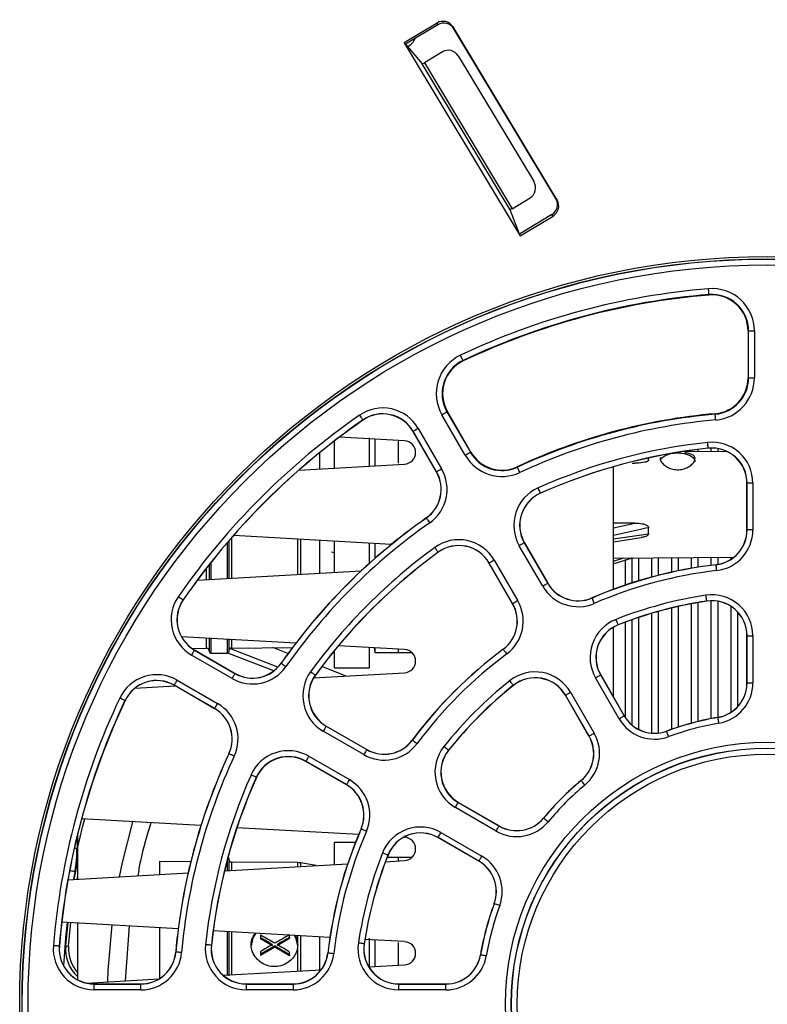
# Paper-space layout 'Sheet1' of a CAD drawing. Header units: millimetres. Extents: x -7 to 413, y -20 to 277.
# Tile 9 of 108: x 64 to 77, y 40 to 57. Entities that reach past the tile are written whole.
import ezdxf

# ---------------------------------------------------------------- set-up
doc = ezdxf.new("R2010")
doc.units = ezdxf.units.MM

psp = doc.layouts.new('Sheet1')

# ---------------------------------------------------------------- linework, layer by layer
at = {"color": 7, "linetype": 'Continuous', "lineweight": 25}
for p, q in [((71.27, 56.897), (70.706, 56.559)), ((71.282, 56.868), (70.727, 56.534)), ((71.282, 56.868), (71.27, 56.897)), ((73.33, 53.857), (71.545, 56.829)), ((71.545, 56.829), (71.556, 56.799)), ((73.309, 53.882), (71.556, 56.799)), ((70.706, 56.559), (72.698, 53.244)), ((70.706, 56.559), (70.727, 56.534)), ((70.727, 56.534), (71.015, 56.196)), ((71.36, 56.401), (71.051, 56.215)), ((71.634, 56.332), (72.934, 54.17)), ((72.523, 53.687), (71.015, 56.196)), ((71.051, 56.215), (72.556, 53.709)), ((72.556, 53.709), (72.866, 53.895)), ((73.309, 53.882), (73.33, 53.857)), ((72.686, 53.274), (72.523, 53.687)), ((73.241, 53.607), (72.686, 53.274)), ((73.262, 53.583), (73.241, 53.607)), ((72.698, 53.244), (73.262, 53.583)), ((72.698, 53.244), (72.686, 53.274)), ((75.939, 52.235), (75.94, 52.226)), ((76.61, 51.609), (76.61, 50.806)), ((76.618, 51.609), (76.61, 51.609)), ((76.618, 50.806), (76.618, 51.609)), ((76.618, 51.609), (76.718, 51.609)), ((76.718, 51.609), (76.718, 50.806)), ((71.715, 51.103), (71.718, 51.095)), ((76.618, 50.806), (76.61, 50.806)), ((76.618, 50.806), (76.718, 50.806)), ((71.439, 50.222), (71.447, 50.226)), ((71.439, 50.222), (71.841, 49.526)), ((71.848, 49.531), (71.447, 50.226)), ((69.994, 50.081), (69.996, 50.079)), ((71.754, 49.476), (71.353, 50.172)), ((76.046, 50.181), (76.045, 50.19)), ((70.859, 49.887), (70.857, 49.885)), ((71.258, 49.19), (70.857, 49.885)), ((71.261, 49.191), (70.859, 49.887)), ((70.946, 49.937), (71.347, 49.241)), ((69.501, 49.717), (69.501, 49.255)), ((70.712, 49.724), (69.593, 49.788)), ((70.101, 49.773), (70.101, 49.289)), ((70.201, 49.753), (70.201, 49.295)), ((70.601, 49.728), (70.601, 49.337)), ((76.263, 49.532), (75.489, 49.538)), ((75.927, 49.597), (75.927, 49.595)), ((71.841, 49.526), (71.848, 49.531)), ((74.901, 49.39), (74.901, 49.429)), ((68.896, 49.22), (70.712, 49.324)), ((72.649, 49.271), (72.645, 49.279)), ((74.301, 47.175), (74.301, 49.278)), ((74.619, 49.341), (74.668, 49.341)), ((71.261, 49.191), (71.258, 49.19)), ((76.593, 48.998), (76.591, 48.998)), ((76.591, 48.193), (76.591, 48.998)), ((76.693, 48.998), (76.593, 48.998)), ((76.593, 48.193), (76.593, 48.998)), ((76.693, 48.998), (76.693, 48.193)), ((73.044, 48.825), (73.045, 48.822)), ((71.085, 48.397), (71.083, 48.399)), ((74.668, 48.31), (74.301, 48.308)), ((74.901, 48.124), (74.901, 48.232)), ((76.593, 48.193), (76.591, 48.193)), ((76.693, 48.193), (76.593, 48.193)), ((70.485, 47.945), (67.775, 48.1)), ((74.301, 47.991), (74.772, 48.061)), ((67.691, 48.003), (67.691, 47.36)), ((69.501, 48.001), (69.501, 47.463)), ((70.101, 47.967), (70.101, 47.615)), ((70.201, 47.961), (70.201, 47.704)), ((73.083, 47.226), (72.68, 47.923)), ((72.767, 47.973), (72.769, 47.974)), ((72.767, 47.973), (73.169, 47.276)), ((72.769, 47.974), (73.171, 47.277)), ((69.501, 47.802), (69.457, 47.812)), ((71.288, 47.811), (71.29, 47.809)), ((72.251, 47.675), (72.654, 46.978)), ((74.295, 47.611), (74.626, 47.713)), ((74.301, 47.711), (76.366, 47.725)), ((74.501, 47.687), (74.501, 47.246)), ((67.361, 47.341), (67.361, 47.602)), ((72.165, 47.625), (72.163, 47.624)), ((72.565, 46.927), (72.163, 47.624)), ((72.567, 46.928), (72.165, 47.625)), ((76.06, 47.595), (76.06, 47.597)), ((67.151, 47.329), (69.965, 47.49)), ((73.169, 47.276), (73.171, 47.277)), ((73.93, 47.024), (73.929, 47.026)), ((66.908, 46.994), (66.91, 46.993)), ((72.567, 46.928), (72.565, 46.927)), ((75.901, 46.973), (75.902, 46.971)), ((74.301, 45.321), (74.301, 46.525)), ((74.378, 46.565), (74.379, 46.563)), ((74.501, 46.609), (74.501, 44.976)), ((68.841, 46.248), (66.879, 46.36)), ((67.361, 46.098), (67.361, 46.332)), ((76.591, 45.567), (76.591, 46.377)), ((76.593, 46.377), (76.591, 46.377)), ((76.593, 45.567), (76.593, 46.377)), ((76.593, 46.377), (76.693, 46.377)), ((76.693, 46.377), (76.693, 45.567)), ((67.06, 46.159), (67.31, 46.162)), ((67.691, 46.313), (67.691, 46.098)), ((68.535, 45.838), (67.711, 46.156)), ((67.74, 46.165), (68.785, 46.175)), ((68.708, 46.071), (68.447, 46.172)), ((70.712, 46.14), (69.575, 46.205)), ((70.101, 46.175), (70.101, 45.828)), ((70.187, 46.17), (70.201, 46.088)), ((70.201, 46.17), (70.201, 46.088)), ((67.748, 45.642), (67.052, 46.043)), ((67.102, 46.13), (67.104, 46.132)), ((67.102, 46.13), (67.798, 45.728)), ((67.104, 46.132), (67.799, 45.73)), ((67.381, 46.078), (67.671, 46.078)), ((68.464, 45.774), (67.676, 46.079)), ((69.501, 46.115), (69.501, 45.828)), ((70.201, 46.088), (70.601, 46.088)), ((70.601, 46.147), (70.601, 46.088)), ((70.601, 46.088), (70.836, 46.088)), ((72.405, 46.143), (72.404, 46.145)), ((68.592, 45.904), (68.59, 45.905)), ((69.71, 45.684), (69.289, 45.846)), ((69.501, 45.828), (70.101, 45.828)), ((67.798, 45.728), (67.799, 45.73)), ((69.149, 45.652), (70.712, 45.741)), ((69.178, 45.7), (69.18, 45.699)), ((74.396, 44.951), (73.99, 45.653)), ((74.077, 45.703), (74.079, 45.704)), ((74.077, 45.703), (74.482, 45.001)), ((74.079, 45.704), (74.484, 45.003)), ((66.08, 45.476), (66.771, 45.515)), ((66.755, 45.528), (66.754, 45.526)), ((67.449, 45.124), (66.754, 45.526)), ((67.45, 45.126), (66.755, 45.528)), ((66.805, 45.614), (67.5, 45.213)), ((72.578, 45.526), (72.58, 45.524)), ((76.593, 45.567), (76.591, 45.567)), ((76.593, 45.567), (76.693, 45.567)), ((73.475, 45.356), (73.473, 45.354)), ((73.878, 44.653), (73.473, 45.354)), ((73.88, 44.654), (73.475, 45.356)), ((73.562, 45.406), (73.967, 44.704)), ((65.909, 45.263), (65.911, 45.262)), ((67.45, 45.126), (67.449, 45.124)), ((74.482, 45.001), (74.484, 45.003)), ((76.093, 44.973), (76.092, 44.976)), ((69.364, 44.824), (69.365, 44.826)), ((69.364, 44.824), (70.061, 44.422)), ((69.365, 44.826), (70.062, 44.424)), ((70.011, 44.335), (69.314, 44.737)), ((73.88, 44.654), (73.878, 44.653)), ((75.212, 44.737), (75.211, 44.74)), ((70.845, 44.584), (70.843, 44.585)), ((67.695, 44.35), (67.693, 44.351)), ((69.066, 44.309), (69.763, 43.906)), ((70.061, 44.422), (70.062, 44.424)), ((71.463, 44.411), (71.465, 44.409)), ((69.016, 44.222), (69.015, 44.22)), ((69.712, 43.817), (69.015, 44.22)), ((69.713, 43.82), (69.016, 44.222)), ((68.164, 43.945), (68.167, 43.944)), ((69.713, 43.82), (69.712, 43.817)), ((73.744, 43.89), (73.742, 43.891)), ((71.633, 43.514), (71.635, 43.516)), ((71.633, 43.514), (72.335, 43.109)), ((71.635, 43.516), (72.336, 43.111)), ((72.285, 43.022), (71.583, 43.427)), ((67.213, 43.116), (65.164, 43.233)), ((72.335, 43.109), (72.336, 43.111)), ((73.099, 43.245), (73.097, 43.247)), ((65.1, 42.748), (65.1, 42.989)), ((69.921, 42.961), (67.832, 43.08)), ((69.965, 43.059), (69.963, 43.06)), ((71.336, 42.998), (72.037, 42.593)), ((69.867, 42.828), (69.501, 42.828)), ((69.501, 42.828), (69.501, 42.447)), ((70.712, 42.915), (70.696, 42.916)), ((71.286, 42.912), (71.285, 42.91)), ((71.986, 42.504), (71.285, 42.91)), ((71.987, 42.507), (71.286, 42.912)), ((65.1, 42.195), (65.1, 42.748)), ((70.424, 42.61), (70.426, 42.61)), ((65.039, 42.191), (65.1, 42.512)), ((67.039, 42.497), (66.501, 42.502)), ((66.501, 42.502), (66.501, 42.275)), ((67.618, 42.339), (69.734, 42.46)), ((67.691, 42.558), (67.691, 42.343)), ((68.876, 42.481), (67.74, 42.491)), ((69.195, 42.429), (68.925, 42.477)), ((70.383, 42.497), (70.712, 42.516)), ((70.601, 42.568), (70.41, 42.568)), ((70.836, 42.568), (70.601, 42.568)), ((70.601, 42.568), (70.601, 42.51)), ((71.987, 42.507), (71.986, 42.504)), ((64.929, 42.185), (66.993, 42.303)), ((65.091, 42.194), (65.1, 42.248)), ((72.252, 41.777), (72.249, 41.777)), ((66.824, 41.346), (64.823, 41.461)), ((64.891, 41.051), (64.931, 41.455)), ((64.941, 41.047), (64.981, 41.452)), ((65.1, 40.472), (65.1, 41.445)), ((65.984, 41.394), (65.912, 40.45)), ((66.501, 41.365), (66.501, 40.49)), ((69.428, 41.197), (67.424, 41.312)), ((67.691, 41.297), (67.691, 41.103)), ((67.691, 41.103), (67.691, 40.538)), ((68.236, 41.236), (68.236, 41.191)), ((68.236, 41.191), (68.236, 41.172)), ((68.441, 41.053), (68.236, 41.172)), ((68.736, 41.178), (68.521, 41.053)), ((68.736, 41.195), (68.736, 41.24)), ((68.736, 41.195), (68.736, 41.178)), ((70.016, 41.088), (70.018, 41.087)), ((70.712, 41.124), (70.03, 41.163)), ((70.101, 41.181), (70.101, 40.683)), ((70.201, 41.153), (70.201, 40.695)), ((70.601, 41.107), (70.601, 40.718)), ((64.779, 41.048), (64.782, 41.047)), ((64.891, 41.051), (64.941, 41.047)), ((66.783, 40.945), (66.78, 40.945)), ((67.392, 41.062), (67.394, 41.062)), ((68.481, 41.03), (68.236, 40.888)), ((68.236, 40.954), (68.236, 40.906)), ((68.481, 41.049), (68.481, 41.03)), ((68.736, 40.882), (68.481, 41.03)), ((68.736, 40.898), (68.736, 40.946)), ((69.394, 40.928), (69.392, 40.929)), ((68.236, 40.906), (68.236, 40.888)), ((68.736, 40.898), (68.736, 40.882)), ((72.016, 40.896), (72.013, 40.896)), ((67.597, 40.546), (69.279, 40.642)), ((70.097, 40.689), (70.712, 40.724)), ((65.253, 40.412), (66.489, 40.483)), ((65.38, 40.396), (65.38, 40.398)), ((65.38, 40.398), (66.183, 40.398)), ((65.38, 40.296), (65.38, 40.396)), ((65.38, 40.396), (66.183, 40.396)), ((66.183, 40.296), (65.38, 40.296)), ((66.183, 40.396), (66.183, 40.398)), ((66.183, 40.296), (66.183, 40.396)), ((67.991, 40.398), (68.796, 40.398)), ((67.991, 40.396), (67.991, 40.398)), ((67.991, 40.396), (68.796, 40.396)), ((67.991, 40.396), (67.991, 40.296)), ((68.796, 40.296), (67.991, 40.296)), ((68.796, 40.396), (68.796, 40.398)), ((68.796, 40.396), (68.796, 40.296)), ((70.612, 40.398), (71.422, 40.398)), ((70.612, 40.396), (70.612, 40.398)), ((70.612, 40.296), (70.612, 40.396)), ((70.612, 40.396), (71.422, 40.396)), ((71.422, 40.296), (70.612, 40.296)), ((71.422, 40.396), (71.422, 40.398)), ((71.422, 40.296), (71.422, 40.396))]:
    psp.add_line(p, q, dxfattribs=at)
at = {"color": 8, "linetype": 'Continuous', "lineweight": 25}
for p, q in [((75.749, 49.574), (75.749, 49.536)), ((75.973, 49.598), (75.973, 49.534)), ((76.089, 49.59), (76.089, 49.534)), ((69.253, 49.241), (69.253, 49.521)), ((74.301, 48.228), (74.668, 48.31)), ((67.74, 48.06), (67.74, 47.363)), ((68.876, 47.428), (68.876, 48.037)), ((68.925, 48.034), (68.925, 47.43)), ((69.253, 47.449), (69.253, 48.016)), ((74.301, 48.038), (74.901, 48.124)), ((67.671, 47.359), (67.671, 47.98)), ((74.301, 47.659), (74.475, 47.712)), ((74.613, 47.719), (74.613, 47.283)), ((74.729, 47.714), (74.729, 47.319)), ((74.953, 47.715), (74.953, 47.384)), ((75.069, 47.716), (75.069, 47.414)), ((75.293, 47.717), (75.293, 47.467)), ((75.409, 47.718), (75.409, 47.492)), ((75.633, 47.72), (75.633, 47.535)), ((75.749, 47.72), (75.749, 47.554)), ((75.973, 47.722), (75.973, 47.586)), ((76.089, 47.723), (76.089, 47.601)), ((76.313, 47.724), (76.313, 47.687)), ((67.31, 47.338), (67.31, 47.538)), ((67.381, 47.628), (67.381, 47.342)), ((75.293, 46.851), (75.293, 44.769)), ((75.409, 46.879), (75.409, 44.808)), ((75.633, 46.925), (75.633, 44.874)), ((75.749, 46.946), (75.749, 44.904)), ((75.973, 46.977), (75.973, 44.954)), ((76.089, 46.969), (76.089, 44.975)), ((76.313, 46.884), (76.313, 45.061)), ((74.729, 46.69), (74.729, 44.769)), ((74.953, 46.76), (74.953, 44.705)), ((75.069, 46.793), (75.069, 44.706)), ((76.429, 46.787), (76.429, 45.157)), ((74.613, 46.65), (74.613, 44.848)), ((67.31, 46.162), (67.31, 46.335)), ((67.381, 46.331), (67.381, 46.078)), ((67.671, 46.078), (67.671, 46.314)), ((67.74, 46.31), (67.74, 46.165)), ((65.086, 42.929), (65.086, 42.721)), ((65.086, 42.721), (65.037, 42.721)), ((67.671, 42.342), (67.671, 42.544)), ((67.74, 42.491), (67.74, 42.346)), ((68.876, 42.411), (68.876, 42.481)), ((68.925, 42.477), (68.925, 42.414)), ((65.049, 42.326), (65.024, 42.19)), ((67.671, 41.111), (67.671, 41.298)), ((67.74, 41.294), (67.74, 41.074)), ((67.671, 40.55), (67.671, 41.111)), ((68.876, 41.07), (68.876, 41.229)), ((68.925, 41.226), (68.925, 40.622)), ((69.253, 40.609), (69.253, 41.207)), ((67.74, 41.074), (67.74, 40.554)), ((68.876, 40.619), (68.876, 41.07))]:
    psp.add_line(p, q, dxfattribs=at)
at = {"color": 7, "linetype": 'Continuous', "lineweight": 25, "flags": 128}
for points in [[(75.939, 52.235), (75.939, 52.237), (75.939, 52.243), (75.938, 52.252), (75.937, 52.265), (75.936, 52.28), (75.934, 52.297), (75.933, 52.315), (75.931, 52.334)], [(71.715, 51.103), (71.714, 51.105), (71.711, 51.11), (71.707, 51.119), (71.702, 51.13), (71.695, 51.143), (71.688, 51.159), (71.68, 51.176), (71.672, 51.193)], [(71.353, 50.172), (71.369, 50.181), (71.386, 50.19), (71.4, 50.199), (71.413, 50.207), (71.424, 50.213), (71.432, 50.217), (71.437, 50.22), (71.439, 50.222)], [(69.938, 50.163), (69.949, 50.147), (69.959, 50.132), (69.969, 50.118), (69.977, 50.105), (69.985, 50.095), (69.99, 50.087), (69.993, 50.082), (69.994, 50.081)], [(76.055, 50.082), (76.053, 50.101), (76.051, 50.119), (76.05, 50.136), (76.049, 50.151), (76.047, 50.164), (76.047, 50.173), (76.046, 50.179), (76.046, 50.181)], [(70.946, 49.937), (70.929, 49.927), (70.913, 49.918), (70.898, 49.909), (70.885, 49.902), (70.874, 49.895), (70.866, 49.891), (70.861, 49.888), (70.859, 49.887)], [(75.927, 49.597), (75.927, 49.599), (75.926, 49.605), (75.925, 49.614), (75.924, 49.627), (75.922, 49.642), (75.921, 49.659), (75.919, 49.677), (75.917, 49.696)], [(71.754, 49.476), (71.771, 49.486), (71.787, 49.495), (71.802, 49.504), (71.815, 49.511), (71.826, 49.517), (71.834, 49.522), (71.839, 49.525), (71.841, 49.526)], [(75.105, 49.391), (75.123, 49.424), (75.188, 49.472), (75.286, 49.504), (75.401, 49.515), (75.515, 49.504), (75.613, 49.472), (75.678, 49.424), (75.701, 49.367)], [(71.347, 49.241), (71.331, 49.232), (71.314, 49.222), (71.3, 49.214), (71.287, 49.206), (71.276, 49.2), (71.268, 49.195), (71.263, 49.192), (71.261, 49.191)], [(72.691, 49.18), (72.683, 49.198), (72.675, 49.215), (72.668, 49.23), (72.662, 49.244), (72.656, 49.255), (72.653, 49.264), (72.65, 49.269), (72.649, 49.271)], [(73.044, 48.825), (73.043, 48.827), (73.041, 48.832), (73.037, 48.84), (73.032, 48.852), (73.026, 48.866), (73.019, 48.881), (73.011, 48.898), (73.003, 48.916)], [(71.085, 48.397), (71.086, 48.395), (71.089, 48.39), (71.095, 48.382), (71.102, 48.372), (71.111, 48.36), (71.121, 48.346), (71.131, 48.331), (71.142, 48.315)], [(71.23, 47.892), (71.241, 47.876), (71.252, 47.861), (71.262, 47.847), (71.271, 47.835), (71.278, 47.825), (71.284, 47.817), (71.287, 47.813), (71.288, 47.811)], [(72.767, 47.973), (72.765, 47.972), (72.76, 47.969), (72.752, 47.964), (72.741, 47.958), (72.728, 47.95), (72.713, 47.942), (72.697, 47.932), (72.68, 47.923)], [(72.251, 47.675), (72.235, 47.665), (72.219, 47.656), (72.204, 47.648), (72.191, 47.64), (72.18, 47.634), (72.172, 47.629), (72.167, 47.626), (72.165, 47.625)], [(76.072, 47.495), (76.07, 47.514), (76.068, 47.533), (76.066, 47.55), (76.064, 47.565), (76.062, 47.577), (76.061, 47.586), (76.061, 47.592), (76.06, 47.595)], [(73.169, 47.276), (73.167, 47.274), (73.162, 47.271), (73.154, 47.267), (73.143, 47.261), (73.13, 47.253), (73.115, 47.244), (73.099, 47.235), (73.083, 47.226)], [(66.826, 47.051), (66.842, 47.04), (66.857, 47.03), (66.871, 47.02), (66.884, 47.011), (66.894, 47.004), (66.902, 46.999), (66.906, 46.996), (66.908, 46.994)], [(73.969, 46.932), (73.962, 46.95), (73.954, 46.967), (73.948, 46.982), (73.942, 46.996), (73.937, 47.008), (73.933, 47.016), (73.931, 47.022), (73.93, 47.024)], [(75.901, 46.973), (75.901, 46.975), (75.9, 46.981), (75.899, 46.99), (75.897, 47.003), (75.895, 47.018), (75.892, 47.035), (75.889, 47.053), (75.886, 47.072)], [(72.654, 46.978), (72.637, 46.968), (72.621, 46.959), (72.606, 46.95), (72.593, 46.943), (72.582, 46.937), (72.574, 46.932), (72.569, 46.929), (72.567, 46.928)], [(74.378, 46.565), (74.378, 46.567), (74.375, 46.573), (74.372, 46.581), (74.367, 46.593), (74.362, 46.607), (74.356, 46.623), (74.349, 46.64), (74.342, 46.658)], [(67.102, 46.13), (67.101, 46.128), (67.098, 46.123), (67.094, 46.115), (67.087, 46.104), (67.08, 46.091), (67.071, 46.076), (67.062, 46.06), (67.052, 46.043)], [(72.405, 46.143), (72.407, 46.142), (72.41, 46.137), (72.416, 46.129), (72.423, 46.119), (72.432, 46.107), (72.442, 46.094), (72.453, 46.079), (72.465, 46.063)], [(68.592, 45.904), (68.594, 45.903), (68.599, 45.899), (68.606, 45.894), (68.617, 45.887), (68.629, 45.878), (68.643, 45.868), (68.658, 45.858), (68.674, 45.847)], [(67.798, 45.728), (67.797, 45.726), (67.794, 45.721), (67.789, 45.713), (67.783, 45.702), (67.775, 45.689), (67.767, 45.674), (67.757, 45.658), (67.748, 45.642)], [(69.097, 45.759), (69.113, 45.748), (69.128, 45.737), (69.142, 45.727), (69.154, 45.718), (69.164, 45.711), (69.171, 45.705), (69.176, 45.702), (69.178, 45.7)], [(73.99, 45.653), (74.007, 45.663), (74.023, 45.672), (74.038, 45.681), (74.051, 45.688), (74.062, 45.694), (74.07, 45.699), (74.075, 45.702), (74.077, 45.703)], [(66.755, 45.528), (66.756, 45.53), (66.759, 45.535), (66.763, 45.543), (66.77, 45.554), (66.777, 45.567), (66.786, 45.582), (66.795, 45.598), (66.805, 45.614)], [(72.578, 45.526), (72.577, 45.527), (72.573, 45.532), (72.567, 45.539), (72.559, 45.549), (72.55, 45.561), (72.539, 45.574), (72.528, 45.589), (72.516, 45.604)], [(73.475, 45.356), (73.477, 45.357), (73.482, 45.36), (73.49, 45.364), (73.501, 45.371), (73.514, 45.378), (73.529, 45.387), (73.545, 45.396), (73.562, 45.406)], [(65.909, 45.263), (65.907, 45.264), (65.902, 45.267), (65.893, 45.271), (65.882, 45.276), (65.868, 45.283), (65.853, 45.29), (65.836, 45.298), (65.818, 45.306)], [(67.45, 45.126), (67.451, 45.128), (67.454, 45.133), (67.459, 45.141), (67.465, 45.152), (67.473, 45.165), (67.481, 45.18), (67.49, 45.196), (67.5, 45.213)], [(74.396, 44.951), (74.412, 44.961), (74.428, 44.97), (74.443, 44.979), (74.456, 44.986), (74.467, 44.993), (74.475, 44.997), (74.48, 45), (74.482, 45.001)], [(76.11, 44.875), (76.107, 44.894), (76.103, 44.912), (76.101, 44.929), (76.098, 44.944), (76.096, 44.956), (76.094, 44.965), (76.093, 44.971), (76.093, 44.973)], [(69.364, 44.824), (69.363, 44.822), (69.36, 44.817), (69.355, 44.809), (69.349, 44.798), (69.341, 44.785), (69.333, 44.77), (69.323, 44.754), (69.314, 44.737)], [(73.88, 44.654), (73.882, 44.655), (73.887, 44.658), (73.895, 44.663), (73.906, 44.669), (73.919, 44.676), (73.934, 44.685), (73.95, 44.694), (73.967, 44.704)], [(75.247, 44.644), (75.24, 44.662), (75.234, 44.679), (75.228, 44.695), (75.223, 44.709), (75.218, 44.721), (75.215, 44.73), (75.213, 44.735), (75.212, 44.737)], [(70.845, 44.584), (70.847, 44.582), (70.852, 44.579), (70.859, 44.573), (70.869, 44.566), (70.882, 44.557), (70.895, 44.547), (70.91, 44.535), (70.926, 44.524)], [(71.463, 44.411), (71.462, 44.412), (71.457, 44.416), (71.45, 44.422), (71.44, 44.429), (71.428, 44.439), (71.415, 44.45), (71.4, 44.461), (71.385, 44.473)], [(67.786, 44.308), (67.768, 44.316), (67.751, 44.324), (67.736, 44.331), (67.722, 44.338), (67.711, 44.343), (67.702, 44.347), (67.697, 44.349), (67.695, 44.35)], [(69.066, 44.309), (69.057, 44.292), (69.047, 44.276), (69.039, 44.261), (69.031, 44.248), (69.025, 44.237), (69.02, 44.229), (69.017, 44.224), (69.016, 44.222)], [(70.061, 44.422), (70.06, 44.42), (70.057, 44.415), (70.052, 44.406), (70.046, 44.396), (70.038, 44.383), (70.03, 44.368), (70.02, 44.352), (70.011, 44.335)], [(68.164, 43.945), (68.162, 43.946), (68.157, 43.948), (68.148, 43.952), (68.137, 43.957), (68.123, 43.963), (68.108, 43.97), (68.091, 43.978), (68.073, 43.985)], [(69.763, 43.906), (69.754, 43.889), (69.744, 43.873), (69.736, 43.859), (69.728, 43.845), (69.722, 43.835), (69.717, 43.827), (69.714, 43.822), (69.713, 43.82)], [(73.808, 43.813), (73.796, 43.828), (73.784, 43.842), (73.773, 43.855), (73.763, 43.867), (73.755, 43.876), (73.749, 43.883), (73.745, 43.888), (73.744, 43.89)], [(71.583, 43.427), (71.593, 43.444), (71.602, 43.46), (71.611, 43.475), (71.618, 43.488), (71.625, 43.499), (71.629, 43.507), (71.632, 43.512), (71.633, 43.514)], [(66.036, 43.183), (65.861, 42.484), (65.81, 42.235)], [(73.176, 43.181), (73.161, 43.193), (73.147, 43.205), (73.134, 43.216), (73.122, 43.226), (73.113, 43.234), (73.106, 43.24), (73.101, 43.244), (73.099, 43.245)], [(70.057, 43.019), (70.039, 43.027), (70.022, 43.034), (70.007, 43.041), (69.993, 43.047), (69.981, 43.052), (69.973, 43.056), (69.967, 43.058), (69.965, 43.059)], [(71.286, 42.912), (71.287, 42.914), (71.29, 42.919), (71.294, 42.927), (71.301, 42.938), (71.308, 42.951), (71.317, 42.966), (71.326, 42.982), (71.336, 42.998)], [(72.285, 43.022), (72.295, 43.039), (72.304, 43.055), (72.312, 43.07), (72.32, 43.083), (72.326, 43.093), (72.331, 43.102), (72.334, 43.107), (72.335, 43.109)], [(70.424, 42.61), (70.422, 42.611), (70.416, 42.613), (70.408, 42.617), (70.396, 42.621), (70.382, 42.627), (70.366, 42.633), (70.349, 42.64), (70.331, 42.647)], [(71.987, 42.507), (71.989, 42.509), (71.992, 42.514), (71.996, 42.522), (72.002, 42.533), (72.01, 42.546), (72.019, 42.56), (72.028, 42.577), (72.037, 42.593)], [(72.345, 41.742), (72.327, 41.749), (72.31, 41.755), (72.294, 41.761), (72.28, 41.766), (72.268, 41.77), (72.259, 41.774), (72.254, 41.776), (72.252, 41.777)], [(65.681, 41.412), (65.615, 40.626), (65.607, 40.432)], [(68.157, 41.27), (68.106, 41.19), (68.076, 41.052)], [(68.876, 41.052), (68.846, 41.19), (68.823, 41.232)], [(70.016, 41.088), (70.014, 41.088), (70.008, 41.089), (69.999, 41.09), (69.986, 41.092), (69.971, 41.094), (69.954, 41.097), (69.936, 41.1), (69.917, 41.102)], [(64.779, 41.048), (64.777, 41.048), (64.771, 41.048), (64.762, 41.049), (64.749, 41.05), (64.734, 41.051), (64.717, 41.053), (64.699, 41.054), (64.68, 41.056)], [(66.882, 40.936), (66.863, 40.938), (66.845, 40.94), (66.827, 40.941), (66.812, 40.943), (66.8, 40.944), (66.791, 40.944), (66.785, 40.945), (66.783, 40.945)], [(67.392, 41.062), (67.39, 41.062), (67.384, 41.063), (67.374, 41.064), (67.362, 41.065), (67.347, 41.067), (67.33, 41.068), (67.312, 41.07), (67.292, 41.072)], [(69.494, 40.917), (69.474, 40.919), (69.456, 40.921), (69.439, 40.923), (69.424, 40.925), (69.412, 40.926), (69.402, 40.927), (69.397, 40.928), (69.394, 40.928)], [(72.114, 40.879), (72.095, 40.882), (72.077, 40.885), (72.06, 40.888), (72.045, 40.891), (72.033, 40.893), (72.024, 40.895), (72.018, 40.896), (72.016, 40.896)]]:
    psp.add_lwpolyline(points, dxfattribs=at)
at = {"color": 8, "linetype": 'Continuous', "lineweight": 25, "flags": 128}
for points in [[(65.1, 42.748), (65.182, 43.089), (65.219, 43.23)], [(65.049, 42.326), (65.03, 42.329), (65.011, 42.333), (64.994, 42.336), (64.979, 42.339), (64.967, 42.341), (64.958, 42.343)], [(64.916, 41.455), (64.889, 41.192), (64.853, 40.71)]]:
    psp.add_lwpolyline(points, dxfattribs=at)
at = {"color": 7, "linetype": 'Continuous', "lineweight": 25}
for radius in [12.84, 12.8, 12.796, 12.696, 4.499, 4.399, 4.396, 4.296]:
    psp.add_circle((76.941, 40.048), radius, dxfattribs=at)
for centre, radius, start, end in [((70.701, 56.691), 0.2, 286.4648, 343.4798), ((76.941, 40.048), 12.328, 94.6976, 115.3024), ((75.991, 51.609), 0.728, 0, 94.6976), ((76.941, 40.048), 12.228, 94.6976, 115.3024), ((76.941, 40.048), 12.219, 94.6976, 115.3024), ((75.991, 51.609), 0.628, 0, 94.6976), ((75.991, 51.609), 0.619, 0, 94.6976), ((71.983, 50.535), 0.728, 115.3024, 210), ((71.983, 50.535), 0.628, 115.3024, 210), ((71.983, 50.535), 0.619, 115.3024, 210), ((75.991, 50.806), 0.619, 275.0464, 0), ((75.991, 50.806), 0.628, 275.0464, 0), ((75.991, 50.806), 0.728, 275.0464, 0), ((70.337, 49.585), 0.702, 30, 124.6976), ((76.941, 40.048), 12.302, 124.6976, 145.3024), ((76.941, 40.048), 12.202, 124.6976, 145.3024), ((76.941, 40.048), 12.2, 124.6976, 145.3024), ((70.337, 49.585), 0.602, 30, 124.6976), ((70.337, 49.585), 0.6, 30, 124.6976), ((76.941, 40.048), 10.181, 95.0464, 114.9536), ((76.941, 40.048), 10.172, 95.0464, 114.9536), ((76.941, 40.048), 10.072, 95.0464, 114.9536), ((70.701, 49.524), 0.2, 273.2765, 86.7235), ((76.941, 40.048), 9.702, 96.0592, 113.9408), ((76.941, 40.048), 9.602, 96.0592, 113.9408), ((76.941, 40.048), 9.6, 96.0592, 113.9408), ((75.991, 48.998), 0.702, 0, 96.0592), ((75.991, 48.998), 0.602, 0, 96.0592), ((75.991, 48.998), 0.6, 0, 96.0592), ((72.384, 49.84), 0.728, 210, 294.9536), ((72.384, 49.84), 0.628, 210, 294.9536), ((72.384, 49.84), 0.619, 210, 294.9536), ((70.739, 48.89), 0.702, 305.0464, 30), ((70.739, 48.89), 0.6, 305.0464, 30), ((70.739, 48.89), 0.602, 305.0464, 30), ((73.289, 48.274), 0.702, 113.9408, 210), ((73.289, 48.274), 0.602, 113.9408, 210), ((73.289, 48.274), 0.6, 113.9408, 210), ((76.941, 40.048), 10.2, 125.0464, 144.9536), ((76.941, 40.048), 10.198, 125.0464, 144.9536), ((76.941, 40.048), 10.098, 125.0464, 144.9536), ((75.991, 48.193), 0.602, 276.6529, 0), ((75.991, 48.193), 0.6, 276.6529, 0), ((75.991, 48.193), 0.702, 276.6529, 0), ((71.643, 47.324), 0.702, 30, 126.0592), ((76.941, 40.048), 9.702, 126.0592, 143.9408), ((71.643, 47.324), 0.602, 30, 126.0592), ((71.643, 47.324), 0.6, 30, 126.0592), ((76.941, 40.048), 9.602, 126.0592, 143.9408), ((76.941, 40.048), 9.6, 126.0592, 143.9408), ((76.941, 40.048), 7.6, 96.6529, 113.3471), ((76.941, 40.048), 7.598, 96.6529, 113.3471), ((76.941, 40.048), 7.498, 96.6529, 113.3471), ((73.691, 47.577), 0.702, 210, 293.3471), ((73.691, 47.577), 0.602, 210, 293.3471), ((73.691, 47.577), 0.6, 210, 293.3471), ((67.404, 46.651), 0.702, 145.3024, 240), ((76.941, 40.048), 7.102, 98.5364, 111.4636), ((75.991, 46.377), 0.702, 0, 98.5364), ((67.404, 46.651), 0.602, 145.3024, 240), ((67.404, 46.651), 0.6, 145.3024, 240), ((72.046, 46.627), 0.6, 306.6529, 30), ((72.046, 46.627), 0.602, 306.6529, 30), ((72.046, 46.627), 0.702, 306.6529, 30), ((76.941, 40.048), 7.002, 98.5364, 111.4636), ((76.941, 40.048), 7, 98.5364, 111.4636), ((75.991, 46.377), 0.602, 0, 98.5364), ((75.991, 46.377), 0.6, 0, 98.5364), ((74.599, 46.004), 0.702, 111.4636, 210), ((74.599, 46.004), 0.602, 111.4636, 210), ((74.599, 46.004), 0.6, 111.4636, 210), ((67.311, 46.112), 0.05, 360, 90.5), ((67.741, 46.115), 0.05, 90.5, 180), ((67.381, 46.098), 0.02, 180, 270), ((67.671, 46.098), 0.02, 270, 360), ((70.701, 45.941), 0.2, 273.2765, 86.7235), ((76.941, 40.048), 7.6, 126.6529, 143.3471), ((76.941, 40.048), 7.598, 126.6529, 143.3471), ((76.941, 40.048), 7.498, 126.6529, 143.3471), ((68.099, 46.25), 0.702, 240, 324.9536), ((68.099, 46.25), 0.602, 240, 324.9536), ((68.099, 46.25), 0.6, 240, 324.9536), ((66.454, 45.006), 0.702, 60, 154.6976), ((69.665, 45.346), 0.702, 143.9408, 240), ((69.665, 45.346), 0.602, 143.9408, 240), ((69.665, 45.346), 0.6, 143.9408, 240), ((72.953, 45.054), 0.702, 30, 128.5364), ((72.953, 45.054), 0.602, 30, 128.5364), ((72.953, 45.054), 0.6, 30, 128.5364), ((66.454, 45.006), 0.602, 60, 154.6976), ((66.454, 45.006), 0.6, 60, 154.6976), ((76.941, 40.048), 7.102, 128.5364, 141.4636), ((76.941, 40.048), 7.002, 128.5364, 141.4636), ((76.941, 40.048), 7, 128.5364, 141.4636), ((75.991, 45.567), 0.6, 279.7671, 0), ((75.991, 45.567), 0.602, 279.7671, 0), ((75.991, 45.567), 0.702, 279.7671, 0), ((76.941, 40.048), 12.302, 154.6976, 175.3024), ((76.941, 40.048), 12.202, 154.6976, 175.3024), ((76.941, 40.048), 12.2, 154.6976, 175.3024), ((67.149, 44.605), 0.702, 335.0464, 60), ((67.149, 44.605), 0.6, 335.0464, 60), ((67.149, 44.605), 0.602, 335.0464, 60), ((75.004, 45.303), 0.602, 210, 290.2329), ((75.004, 45.303), 0.6, 210, 290.2329), ((76.941, 40.048), 5, 99.7671, 110.2329), ((76.941, 40.048), 4.998, 99.7671, 110.2329), ((75.004, 45.303), 0.702, 210, 290.2329), ((76.941, 40.048), 4.898, 99.7671, 110.2329), ((73.359, 44.353), 0.6, 309.7671, 30), ((73.359, 44.353), 0.602, 309.7671, 30), ((73.359, 44.353), 0.702, 309.7671, 30), ((70.362, 44.943), 0.702, 240, 323.3471), ((70.362, 44.943), 0.602, 240, 323.3471), ((70.362, 44.943), 0.6, 240, 323.3471), ((71.935, 44.035), 0.702, 141.4636, 240), ((76.941, 40.048), 10.2, 155.0464, 174.9536), ((76.941, 40.048), 10.198, 155.0464, 174.9536), ((76.941, 40.048), 10.098, 155.0464, 174.9536), ((68.715, 43.7), 0.702, 60, 156.0592), ((68.715, 43.7), 0.602, 60, 156.0592), ((68.715, 43.7), 0.6, 60, 156.0592), ((71.935, 44.035), 0.602, 141.4636, 240), ((71.935, 44.035), 0.6, 141.4636, 240), ((76.941, 40.048), 9.702, 156.0592, 173.9408), ((76.941, 40.048), 9.602, 156.0592, 173.9408), ((76.941, 40.048), 9.6, 156.0592, 173.9408), ((69.412, 43.298), 0.6, 336.6529, 60), ((69.412, 43.298), 0.602, 336.6529, 60), ((69.412, 43.298), 0.702, 336.6529, 60), ((76.941, 40.048), 5, 129.7671, 140.2329), ((76.941, 40.048), 4.998, 129.7671, 140.2329), ((76.941, 40.048), 4.898, 129.7671, 140.2329), ((72.636, 43.63), 0.702, 240, 320.2329), ((72.636, 43.63), 0.602, 240, 320.2329), ((72.636, 43.63), 0.6, 240, 320.2329), ((76.941, 40.048), 7.6, 156.6529, 173.3471), ((76.941, 40.048), 7.598, 156.6529, 173.3471), ((76.941, 40.048), 7.498, 156.6529, 173.3471), ((70.985, 42.39), 0.702, 60, 158.5364), ((70.985, 42.39), 0.602, 60, 158.5364), ((70.985, 42.39), 0.6, 60, 158.5364), ((70.701, 42.716), 0.2, 273.2765, 86.7235), ((62.96, 42.721), 2.125, 349.2978, 0), ((76.941, 40.048), 7.102, 158.5364, 171.4636), ((76.941, 40.048), 7.002, 158.5364, 171.4636), ((76.941, 40.048), 7, 158.5364, 171.4636), ((67.671, 42.558), 0.02, 0, 64.4273), ((67.741, 42.541), 0.05, 180, 269.5), ((68.873, 42.181), 0.3, 80.0515, 89.5), ((71.686, 41.985), 0.6, 339.7671, 60), ((71.686, 41.985), 0.602, 339.7671, 60), ((71.686, 41.985), 0.702, 339.7671, 60), ((76.941, 40.048), 5, 159.7671, 170.2329), ((76.941, 40.048), 4.998, 159.7671, 170.2329), ((76.941, 40.048), 4.898, 159.7671, 170.2329), ((70.612, 40.998), 0.702, 171.4636, 270), ((70.612, 40.998), 0.602, 171.4636, 270), ((70.612, 40.998), 0.6, 171.4636, 270), ((70.701, 40.924), 0.2, 273.2765, 86.7235), ((65.38, 40.998), 0.702, 175.3024, 270), ((65.38, 40.998), 0.602, 175.3024, 270), ((65.38, 40.998), 0.6, 175.3024, 270), ((65.539, 40.998), 0.65, 175.3024, 227.5451), ((65.539, 40.998), 0.6, 175.3024, 222.9784), ((66.183, 40.998), 0.602, 270, 354.9536), ((66.183, 40.998), 0.6, 270, 354.9536), ((66.183, 40.998), 0.702, 270, 354.9536), ((67.991, 40.998), 0.702, 173.9408, 270), ((67.991, 40.998), 0.602, 173.9408, 270), ((67.991, 40.998), 0.6, 173.9408, 270), ((68.796, 40.998), 0.6, 270, 353.3471), ((68.796, 40.998), 0.602, 270, 353.3471), ((68.796, 40.998), 0.702, 270, 353.3471), ((71.422, 40.998), 0.602, 270, 350.2329), ((71.422, 40.998), 0.6, 270, 350.2329), ((71.422, 40.998), 0.702, 270, 350.2329)]:
    psp.add_arc(centre, radius, start, end, dxfattribs=at)
for centre, major_axis, ratio, start_param, end_param in [((71.373, 56.726), (0.074, -0.186), 0.998592, 1.736029, 3.306369), ((71.385, 56.696), (0.074, -0.186), 0.998592, 1.736029, 3.306369), ((71.463, 56.229), (0.074, -0.186), 0.998592, 1.736252, 3.306591), ((71.05, 56.217), (0.0343, 0.0206), 0.052408, 3.150319, 4.712389), ((72.762, 54.067), (0.13, -0.152), 0.998592, 6.118187, 7.688526), ((73.138, 53.779), (-0.13, 0.152), 0.998592, 2.976816, 4.547156), ((73.158, 53.754), (-0.13, 0.152), 0.998592, 2.976816, 4.547156), ((72.557, 53.708), (0.0343, 0.0206), 0.052408, 1.570796, 3.132866), ((68.472, 40.059), (3.811, -2.334), 0.200577, 1.690609, 1.754461), ((68.391, 40.059), (3.81, -2.335), 0.200611, 1.680122, 1.733412), ((68.386, 39.998), (3.812, 2.335), 0.200578, 1.357176, 1.423704), ((68.467, 39.998), (3.809, 2.334), 0.200611, 1.378242, 1.434201), ((68.386, 39.998), (3.81, 2.335), 0.200611, 1.434201, 1.487489), ((68.467, 39.998), (3.808, 2.335), 0.200635, 1.444675, 1.508565), ((68.391, 40.059), (3.809, -2.335), 0.200634, 1.603089, 1.669653), ((68.472, 40.059), (3.809, -2.334), 0.200611, 1.624164, 1.680121)]:
    psp.add_ellipse(centre, major_axis=major_axis, ratio=ratio, start_param=start_param, end_param=end_param, dxfattribs=at)
for points, knots in [([(74.901, 49.39), (74.9, 49.387), (74.899, 49.382), (74.89, 49.374), (74.87, 49.363), (74.807, 49.346), (74.734, 49.341), (74.678, 49.341), (74.668, 49.341)], [0, 0, 0, 0, 0.051305, 0.102366, 0.190702, 0.362709, 0.882019, 1, 1, 1, 1]), ([(75.107, 49.436), (75.104, 49.428), (75.096, 49.406), (75.119, 49.359), (75.169, 49.304), (75.247, 49.256), (75.343, 49.227), (75.444, 49.225), (75.54, 49.248), (75.59, 49.278), (75.615, 49.293)], [0, 0, 0, 0, 0.070614, 0.199561, 0.329706, 0.465989, 0.604962, 0.738239, 0.866328, 1, 1, 1, 1]), ([(75.615, 49.293), (75.636, 49.311), (75.678, 49.346), (75.704, 49.403), (75.698, 49.45), (75.661, 49.485), (75.602, 49.507), (75.548, 49.514), (75.523, 49.516)], [0, 0, 0, 0, 0.175147, 0.350521, 0.520174, 0.68664, 0.85853, 1, 1, 1, 1]), ([(74.668, 48.31), (74.71, 48.308), (74.766, 48.307), (74.835, 48.29), (74.868, 48.276), (74.889, 48.259), (74.899, 48.246), (74.9, 48.236), (74.901, 48.232)], [0, 0, 0, 0, 0.474568, 0.629217, 0.807651, 0.878293, 0.94961, 1, 1, 1, 1]), ([(74.901, 48.124), (74.9, 48.12), (74.899, 48.113), (74.89, 48.1), (74.87, 48.085), (74.829, 48.069), (74.793, 48.066), (74.772, 48.065)], [0, 0, 0, 0, 0.085027, 0.169649, 0.316047, 0.601109, 1, 1, 1, 1]), ([(66.354, 43.165), (66.286, 42.946), (66.193, 42.647), (66.143, 42.337), (66.129, 42.254)], [0, 0, 0, 0, 0.730642, 1, 1, 1, 1]), ([(68.876, 41.07), (68.874, 41.044), (68.87, 40.979), (68.829, 40.886), (68.754, 40.796), (68.653, 40.727), (68.522, 40.69), (68.386, 40.698), (68.261, 40.749), (68.159, 40.836), (68.092, 40.948), (68.069, 41.071), (68.087, 41.185), (68.129, 41.244), (68.148, 41.27)], [0, 0, 0, 0, 0.056519, 0.145564, 0.210313, 0.300362, 0.390439, 0.479758, 0.568694, 0.658535, 0.749226, 0.839388, 0.928415, 1, 1, 1, 1]), ([(68.832, 41.231), (68.833, 41.231), (68.86, 41.199), (68.872, 41.14), (68.875, 41.085), (68.876, 41.07)], [0, 0, 0, 0, 0.016597, 0.735254, 1, 1, 1, 1])]:
    psp.add_open_spline(points, degree=3, knots=knots, dxfattribs=at)
at = {"color": 8, "linetype": 'Continuous', "lineweight": 25}
psp.add_open_spline([(74.901, 48.232), (74.838, 48.218), (74.638, 48.172), (74.438, 48.127), (74.301, 48.096)], degree=3, knots=[0, 0, 0, 0, 0.311973, 1, 1, 1, 1], dxfattribs=at)

doc.saveas('drawing.dxf')
